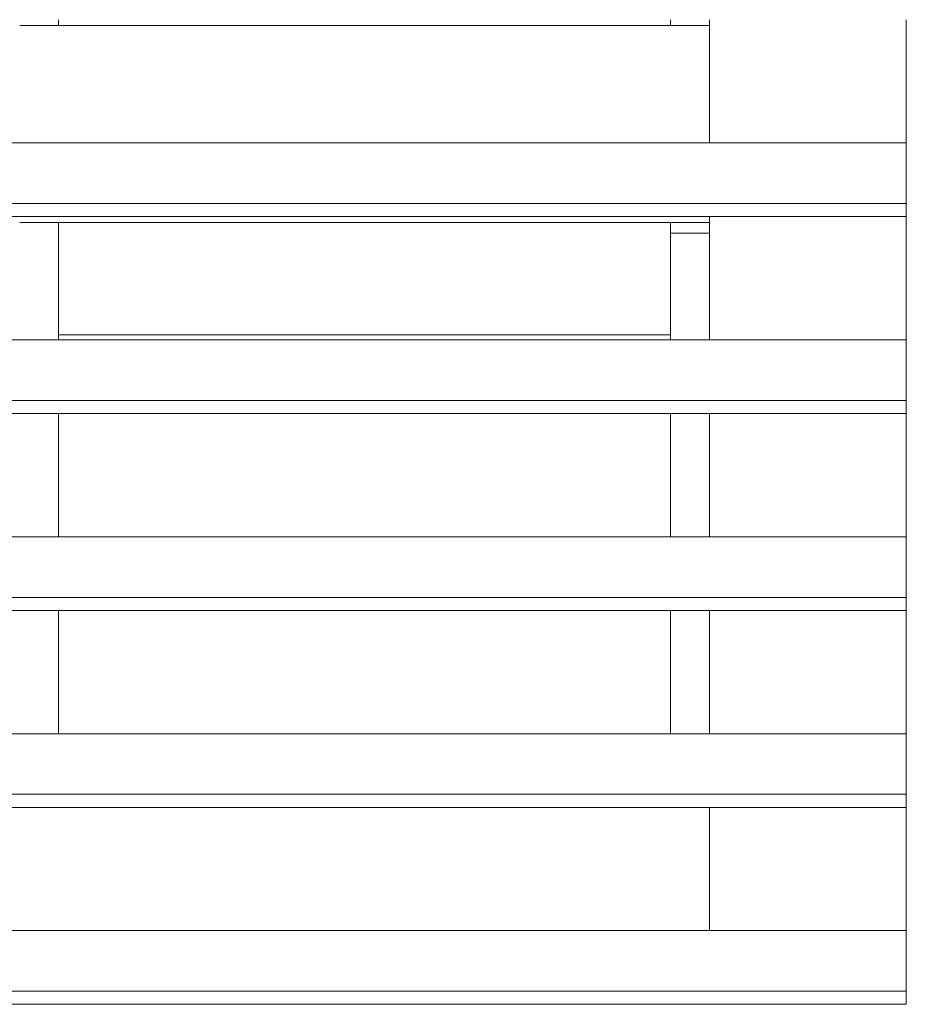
# Model space of a CAD drawing. Header units: millimetres. Extents: x 53746 to 116821, y -810352 to -765802.
# Tile 185 of 256: x 78043 to 78329, y -773252 to -772934. Entities that reach past the tile are written whole.
import ezdxf

# ---------------------------------------------------------------- set-up
doc = ezdxf.new("R2010")
doc.units = ezdxf.units.MM
doc.header["$MEASUREMENT"] = 0
doc.layers.add('Main Cradle Rails', color=7, linetype='Continuous', lineweight=0)
doc.layers.add('Side Cradle Tower', color=7, linetype='Continuous', lineweight=0)

# ---------------------------------------------------------------- blocks, each defined once
blk = doc.blocks.new('*U57')
at = {"layer": 'Side Cradle Tower', "color": 7, "linetype": 'Continuous', "lineweight": 0}
for p, q in [((-7227.79, 15140.92), (-7227.79, 15142.83)), ((-7030.37, 15142.83), (-7030.37, 15140.92)), ((-7017.81, 15103.07), (-7017.81, 15142.83)), ((-6954.31, 15142.83), (-6954.31, 15103.07)), ((-7240.34, 15140.92), (-7017.81, 15140.92)), ((-7303.9, 15103.07), (-6954.31, 15103.07)), ((-7303.9, 15083.52), (-6954.31, 15083.52)), ((-6954.31, 15079.28), (-6954.31, 15083.52)), ((-7303.9, 15079.28), (-6954.31, 15079.28)), ((-7017.81, 15039.52), (-7017.81, 15079.28)), ((-6954.31, 15079.28), (-6954.31, 15039.52)), ((-7240.34, 15077.42), (-7017.81, 15077.42)), ((-7227.79, 15077.42), (-7227.79, 15041.13)), ((-7030.37, 15077.42), (-7030.37, 15073.92)), ((-7030.37, 15073.92), (-7017.81, 15073.92)), ((-7030.37, 15041.13), (-7030.37, 15073.92)), ((-6954.31, 15068.92), (-6954.31, 15056.88)), ((-7017.81, 15055.91), (-7017.81, 15055.91)), ((-7227.79, 15041.13), (-7030.37, 15041.13)), ((-7227.79, 15039.52), (-7227.79, 15041.13)), ((-7227.79, 15041.13), (-7227.79, 15041.13)), ((-7030.37, 15041.13), (-7030.37, 15039.52)), ((-7030.37, 15041.13), (-7030.37, 15041.13)), ((-7303.9, 15039.52), (-6954.31, 15039.52)), ((-7303.9, 15019.98), (-6954.31, 15019.98)), ((-6954.31, 15015.74), (-6954.31, 15019.98)), ((-7303.9, 15015.74), (-6954.31, 15015.74)), ((-7227.79, 14975.98), (-7227.79, 15015.74)), ((-7030.37, 15015.74), (-7030.37, 14975.98)), ((-7017.81, 14975.98), (-7017.81, 15015.74)), ((-6954.31, 15015.74), (-6954.31, 14975.98)), ((-7017.81, 15001.62), (-7017.81, 15001.63)), ((-7303.9, 14975.98), (-6954.31, 14975.98)), ((-7303.9, 14956.43), (-6954.31, 14956.43)), ((-6954.31, 14952.2), (-6954.31, 14956.43)), ((-7303.9, 14952.2), (-6954.31, 14952.2)), ((-7227.79, 14912.43), (-7227.79, 14952.2)), ((-7030.37, 14952.2), (-7030.37, 14912.43)), ((-7017.81, 14912.43), (-7017.81, 14952.2)), ((-6954.31, 14952.2), (-6954.31, 14912.43)), ((-7303.9, 14912.43), (-6954.31, 14912.43)), ((-7303.9, 14892.89), (-6954.31, 14892.89)), ((-6954.31, 14888.65), (-6954.31, 14892.89)), ((-7303.9, 14888.65), (-6954.31, 14888.65)), ((-7017.81, 14848.89), (-7017.81, 14888.65)), ((-6954.31, 14888.65), (-6954.31, 14848.89)), ((-7303.9, 14848.89), (-6954.31, 14848.89)), ((-7303.9, 14829.34), (-6954.31, 14829.34)), ((-6954.31, 14825.11), (-6954.31, 14829.34)), ((-7303.9, 14825.11), (-6954.31, 14825.11))]:
    blk.add_line(p, q, dxfattribs=at)
at = {"layer": 'Side Cradle Tower', "color": 7, "linetype": 'Continuous', "lineweight": 0, "flags": 128}
for points in [[(-6954.31, 15083.52), (-6954.31, 15103.07), (-6954.31, 15103.07)], [(-6954.31, 15019.98), (-6954.31, 15039.52), (-6954.31, 15039.52)], [(-6954.31, 14956.43), (-6954.31, 14975.98), (-6954.31, 14975.98)], [(-6954.31, 14892.89), (-6954.31, 14912.43), (-6954.31, 14912.43)], [(-6954.31, 14829.34), (-6954.31, 14848.89), (-6954.31, 14848.89)]]:
    blk.add_lwpolyline(points, dxfattribs=at)

msp = doc.modelspace()

# ---------------------------------------------------------------- block references
at = {"layer": 'Main Cradle Rails', "color": 7, "linetype": 'Continuous', "lineweight": 0}
msp.add_blockref('*U57', (85283.05, -788076.95), dxfattribs=at)

doc.saveas('drawing.dxf')
